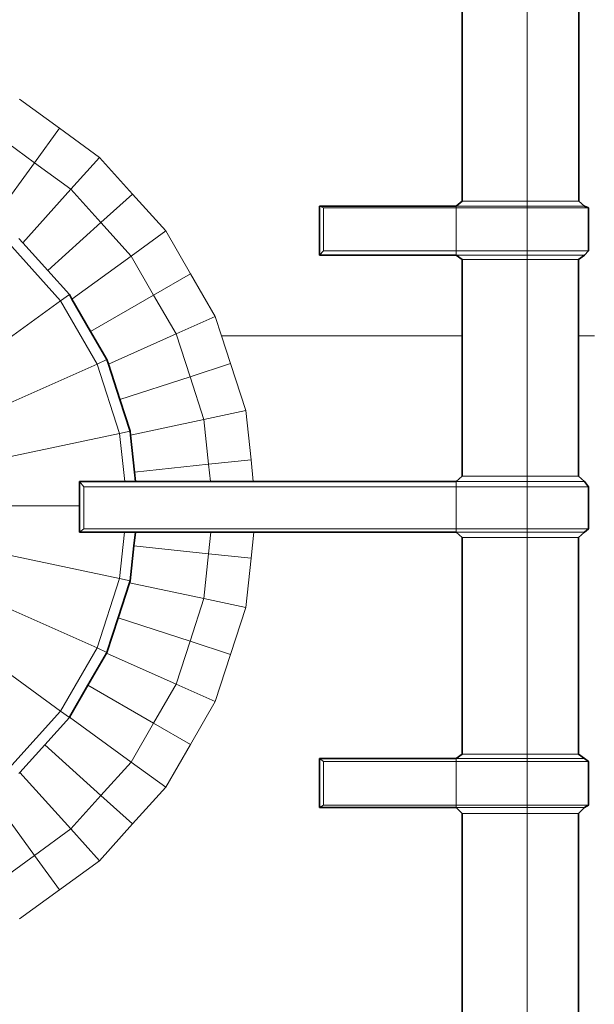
# Model space of a CAD drawing. Header units: inches. Extents: x 0 to 12.9, y 0 to 8.3.
# Tile 20 of 74: x 3.601 to 3.941, y 2.767 to 3.35. Entities that reach past the tile are written whole.
import ezdxf

# ---------------------------------------------------------------- set-up
doc = ezdxf.new("R2010")
doc.units = ezdxf.units.IN
doc.header["$MEASUREMENT"] = 0
doc.layers.add('Default', color=7, linetype='Continuous')

# ---------------------------------------------------------------- blocks, each defined once
blk = doc.blocks.new('MODEL_2')
at = {"lineweight": 0}
for p, q in [((3.86275, 3.37243), (3.86275, 3.24251)), ((3.86275, 3.24251), (3.86275, 3.37243)), ((3.90127, 3.24251), (3.90127, 3.37243)), ((3.90127, 3.37243), (3.90127, 3.24251)), ((3.93174, 3.24251), (3.93174, 3.37243)), ((3.93174, 3.37243), (3.93174, 3.24251)), ((3.62462, 3.28555), (3.60093, 3.30276)), ((3.60093, 3.30276), (3.62462, 3.28555)), ((3.6098, 3.26516), (3.58826, 3.28081)), ((3.58826, 3.28081), (3.6098, 3.26516)), ((3.62462, 3.28555), (3.6098, 3.26516)), ((3.6098, 3.26516), (3.62462, 3.28555)), ((3.6483, 3.26835), (3.62462, 3.28555)), ((3.62462, 3.28555), (3.6483, 3.26835)), ((3.6098, 3.26516), (3.5853, 3.23144)), ((3.5853, 3.23144), (3.6098, 3.26516)), ((3.63135, 3.24952), (3.6098, 3.26516)), ((3.6098, 3.26516), (3.63135, 3.24952)), ((3.6483, 3.26835), (3.63135, 3.24952)), ((3.63135, 3.24952), (3.6483, 3.26835)), ((3.66789, 3.24659), (3.6483, 3.26835)), ((3.6483, 3.26835), (3.66789, 3.24659)), ((3.63135, 3.24952), (3.60284, 3.21786)), ((3.60284, 3.21786), (3.63135, 3.24952)), ((3.64916, 3.22973), (3.63135, 3.24952)), ((3.63135, 3.24952), (3.64916, 3.22973)), ((3.66789, 3.24659), (3.64916, 3.22973)), ((3.64916, 3.22973), (3.66789, 3.24659)), ((3.68748, 3.22484), (3.66789, 3.24659)), ((3.66789, 3.24659), (3.68748, 3.22484)), ((3.86275, 3.24251), (3.85926, 3.23945)), ((3.85926, 3.23945), (3.86275, 3.24251)), ((3.90127, 3.24251), (3.86275, 3.24251)), ((3.86275, 3.24251), (3.90127, 3.24251)), ((3.93174, 3.24251), (3.90127, 3.24251)), ((3.90127, 3.24251), (3.93174, 3.24251)), ((3.90127, 3.23945), (3.90127, 3.24251)), ((3.90127, 3.24251), (3.90127, 3.23945)), ((3.93513, 3.23945), (3.93174, 3.24251)), ((3.93174, 3.24251), (3.93513, 3.23945)), ((3.85926, 3.23945), (3.77834, 3.23945)), ((3.77834, 3.23945), (3.77834, 3.21043)), ((3.77834, 3.21043), (3.77834, 3.23945)), ((3.77834, 3.23945), (3.78069, 3.2384)), ((3.78069, 3.2384), (3.77834, 3.23945)), ((3.77834, 3.23945), (3.85926, 3.23945)), ((3.78069, 3.2384), (3.78069, 3.21306)), ((3.85926, 3.2384), (3.78069, 3.2384)), ((3.78069, 3.21306), (3.78069, 3.2384)), ((3.78069, 3.2384), (3.85926, 3.2384)), ((3.85926, 3.23945), (3.85926, 3.2384)), ((3.90127, 3.23945), (3.85926, 3.23945)), ((3.85926, 3.2384), (3.85926, 3.23945)), ((3.85926, 3.23945), (3.90127, 3.23945)), ((3.85926, 3.21306), (3.85926, 3.2384)), ((3.85926, 3.2384), (3.90127, 3.2384)), ((3.85926, 3.2384), (3.85926, 3.21306)), ((3.90127, 3.2384), (3.85926, 3.2384)), ((3.93513, 3.23945), (3.90127, 3.23945)), ((3.90127, 3.2384), (3.90127, 3.23945)), ((3.90127, 3.23945), (3.93513, 3.23945)), ((3.90127, 3.23945), (3.90127, 3.2384)), ((3.90127, 3.21306), (3.90127, 3.2384)), ((3.90127, 3.2384), (3.93752, 3.2384)), ((3.90127, 3.2384), (3.90127, 3.21306)), ((3.93752, 3.2384), (3.90127, 3.2384)), ((3.93752, 3.2384), (3.93513, 3.23945)), ((3.93513, 3.23945), (3.93752, 3.2384)), ((3.93752, 3.21306), (3.93752, 3.2384)), ((3.93752, 3.2384), (3.93752, 3.21306)), ((3.64916, 3.22973), (3.61767, 3.20138)), ((3.61767, 3.20138), (3.64916, 3.22973)), ((3.66698, 3.20994), (3.64916, 3.22973)), ((3.64916, 3.22973), (3.66698, 3.20994)), ((3.68748, 3.22484), (3.66698, 3.20994)), ((3.66698, 3.20994), (3.68748, 3.22484)), ((3.70212, 3.19949), (3.68748, 3.22484)), ((3.68748, 3.22484), (3.70212, 3.19949)), ((3.60065, 3.22029), (3.60284, 3.21786)), ((3.60284, 3.21786), (3.60065, 3.22029)), ((3.60284, 3.21786), (3.61767, 3.20138)), ((3.61767, 3.20138), (3.60284, 3.21786)), ((3.59635, 3.21551), (3.62525, 3.18342)), ((3.62525, 3.18342), (3.59635, 3.21551)), ((3.78069, 3.21306), (3.77834, 3.21043)), ((3.77834, 3.21043), (3.78069, 3.21306)), ((3.85926, 3.21306), (3.78069, 3.21306)), ((3.78069, 3.21306), (3.85926, 3.21306)), ((3.90127, 3.21306), (3.85926, 3.21306)), ((3.85926, 3.21043), (3.85926, 3.21306)), ((3.85926, 3.21306), (3.90127, 3.21306)), ((3.85926, 3.21306), (3.85926, 3.21043)), ((3.93752, 3.21306), (3.90127, 3.21306)), ((3.90127, 3.21306), (3.93752, 3.21306)), ((3.90127, 3.21043), (3.90127, 3.21306)), ((3.90127, 3.21306), (3.90127, 3.21043)), ((3.93513, 3.21043), (3.93752, 3.21306)), ((3.93752, 3.21306), (3.93513, 3.21043)), ((3.66698, 3.20994), (3.63198, 3.18452)), ((3.63198, 3.18452), (3.66698, 3.20994)), ((3.68029, 3.18688), (3.66698, 3.20994)), ((3.66698, 3.20994), (3.68029, 3.18688)), ((3.77834, 3.21043), (3.85926, 3.21043)), ((3.85926, 3.21043), (3.77834, 3.21043)), ((3.85926, 3.21043), (3.86275, 3.20796)), ((3.90127, 3.21043), (3.85926, 3.21043)), ((3.85926, 3.21043), (3.90127, 3.21043)), ((3.86275, 3.20796), (3.85926, 3.21043)), ((3.86275, 3.20796), (3.86275, 3.1628)), ((3.86275, 3.1628), (3.86275, 3.20796)), ((3.86275, 3.20796), (3.90127, 3.20796)), ((3.90127, 3.20796), (3.86275, 3.20796)), ((3.93513, 3.21043), (3.90127, 3.21043)), ((3.90127, 3.21043), (3.93513, 3.21043)), ((3.90127, 3.20796), (3.90127, 3.21043)), ((3.90127, 3.21043), (3.90127, 3.20796)), ((3.93159, 3.20796), (3.90127, 3.20796)), ((3.90127, 3.20796), (3.93159, 3.20796)), ((3.90127, 3.07971), (3.90127, 3.20796)), ((3.90127, 3.20796), (3.90127, 3.07971)), ((3.93159, 3.20796), (3.93513, 3.21043)), ((3.93513, 3.21043), (3.93159, 3.20796)), ((3.93159, 3.1628), (3.93159, 3.20796)), ((3.93159, 3.20796), (3.93159, 3.1628)), ((3.61767, 3.20138), (3.63044, 3.1872)), ((3.63044, 3.1872), (3.61767, 3.20138)), ((3.70212, 3.19949), (3.68029, 3.18688)), ((3.68029, 3.18688), (3.70212, 3.19949)), ((3.71675, 3.17413), (3.70212, 3.19949)), ((3.70212, 3.19949), (3.71675, 3.17413)), ((3.62525, 3.18342), (3.45816, 3.06203)), ((3.45816, 3.06203), (3.62525, 3.18342)), ((3.63044, 3.1872), (3.62525, 3.18342)), ((3.62525, 3.18342), (3.63044, 3.1872)), ((3.62525, 3.18342), (3.64684, 3.14603)), ((3.64684, 3.14603), (3.62525, 3.18342)), ((3.63044, 3.1872), (3.63198, 3.18452)), ((3.63198, 3.18452), (3.63044, 3.1872)), ((3.63198, 3.18452), (3.64304, 3.16538)), ((3.64304, 3.16538), (3.63198, 3.18452)), ((3.68029, 3.18688), (3.64304, 3.16538)), ((3.64304, 3.16538), (3.68029, 3.18688)), ((3.69361, 3.16383), (3.68029, 3.18688)), ((3.68029, 3.18688), (3.69361, 3.16383)), ((3.69361, 3.16383), (3.71675, 3.17413)), ((3.71675, 3.17413), (3.69361, 3.16383)), ((3.71675, 3.17413), (3.72043, 3.1628)), ((3.72043, 3.1628), (3.71675, 3.17413)), ((3.64304, 3.16538), (3.6527, 3.14864)), ((3.6527, 3.14864), (3.64304, 3.16538)), ((3.69361, 3.16383), (3.65356, 3.14599)), ((3.65356, 3.14599), (3.69361, 3.16383)), ((3.70183, 3.13851), (3.69361, 3.16383)), ((3.69361, 3.16383), (3.70183, 3.13851)), ((3.7258, 3.14629), (3.72043, 3.1628)), ((3.72043, 3.1628), (3.86275, 3.1628)), ((3.72043, 3.1628), (3.7258, 3.14629)), ((3.86275, 3.1628), (3.72043, 3.1628)), ((3.86275, 3.1628), (3.86275, 3.07971)), ((3.86275, 3.07971), (3.86275, 3.1628)), ((3.93159, 3.07971), (3.93159, 3.1628)), ((3.93159, 3.1628), (3.94119, 3.1628)), ((3.94119, 3.1628), (3.93159, 3.1628)), ((3.93159, 3.1628), (3.93159, 3.07971)), ((3.6527, 3.14864), (3.64684, 3.14603)), ((3.64684, 3.14603), (3.6527, 3.14864)), ((3.6527, 3.14864), (3.65356, 3.14599)), ((3.65356, 3.14599), (3.6527, 3.14864)), ((3.64684, 3.14603), (3.45816, 3.06203)), ((3.45816, 3.06203), (3.64684, 3.14603)), ((3.64684, 3.14603), (3.66018, 3.10497)), ((3.66018, 3.10497), (3.64684, 3.14603)), ((3.65356, 3.14599), (3.66037, 3.12503)), ((3.66037, 3.12503), (3.65356, 3.14599)), ((3.7258, 3.14629), (3.70183, 3.13851)), ((3.70183, 3.13851), (3.7258, 3.14629)), ((3.73484, 3.11845), (3.7258, 3.14629)), ((3.7258, 3.14629), (3.73484, 3.11845)), ((3.70183, 3.13851), (3.66037, 3.12503)), ((3.66037, 3.12503), (3.70183, 3.13851)), ((3.71006, 3.11318), (3.70183, 3.13851)), ((3.70183, 3.13851), (3.71006, 3.11318)), ((3.66037, 3.12503), (3.66645, 3.10631)), ((3.66645, 3.10631), (3.66037, 3.12503)), ((3.73484, 3.11845), (3.71006, 3.11318)), ((3.71006, 3.11318), (3.73484, 3.11845)), ((3.73791, 3.08934), (3.73484, 3.11845)), ((3.73484, 3.11845), (3.73791, 3.08934)), ((3.71006, 3.11318), (3.6667, 3.10396)), ((3.6667, 3.10396), (3.71006, 3.11318)), ((3.71284, 3.0867), (3.71006, 3.11318)), ((3.71006, 3.11318), (3.71284, 3.0867)), ((3.66645, 3.10631), (3.66018, 3.10497)), ((3.66018, 3.10497), (3.66645, 3.10631)), ((3.66645, 3.10631), (3.6667, 3.10396)), ((3.6667, 3.10396), (3.66645, 3.10631)), ((3.45816, 3.06203), (3.66018, 3.10497)), ((3.66018, 3.10497), (3.45816, 3.06203)), ((3.66018, 3.10497), (3.66318, 3.07646)), ((3.66318, 3.07646), (3.66018, 3.10497)), ((3.6667, 3.10396), (3.669, 3.08209)), ((3.669, 3.08209), (3.6667, 3.10396)), ((3.73791, 3.08934), (3.71284, 3.0867)), ((3.71284, 3.0867), (3.73791, 3.08934)), ((3.73926, 3.07646), (3.73791, 3.08934)), ((3.73791, 3.08934), (3.73926, 3.07646)), ((3.71284, 3.0867), (3.669, 3.08209)), ((3.669, 3.08209), (3.71284, 3.0867)), ((3.71392, 3.07646), (3.71284, 3.0867)), ((3.71284, 3.0867), (3.71392, 3.07646)), ((3.669, 3.08209), (3.66959, 3.07646)), ((3.66959, 3.07646), (3.669, 3.08209)), ((3.85926, 3.07646), (3.86275, 3.07971)), ((3.86275, 3.07971), (3.85926, 3.07646)), ((3.86275, 3.07971), (3.90127, 3.07971)), ((3.90127, 3.07971), (3.86275, 3.07971)), ((3.90127, 3.07971), (3.90127, 3.07646)), ((3.93159, 3.07971), (3.90127, 3.07971)), ((3.90127, 3.07971), (3.93159, 3.07971)), ((3.90127, 3.07646), (3.90127, 3.07971)), ((3.93513, 3.07646), (3.93159, 3.07971)), ((3.93159, 3.07971), (3.93513, 3.07646)), ((3.63638, 3.06203), (3.63638, 3.07646)), ((3.63638, 3.07646), (3.63908, 3.07337)), ((3.63908, 3.07337), (3.63638, 3.07646)), ((3.63638, 3.07646), (3.66318, 3.07646)), ((3.66318, 3.07646), (3.63638, 3.07646)), ((3.63638, 3.07646), (3.63638, 3.06203)), ((3.63908, 3.04847), (3.63908, 3.07337)), ((3.63908, 3.07337), (3.85926, 3.07337)), ((3.63908, 3.07337), (3.63908, 3.04847)), ((3.85926, 3.07337), (3.63908, 3.07337)), ((3.66318, 3.07646), (3.66959, 3.07646)), ((3.66959, 3.07646), (3.66318, 3.07646)), ((3.66959, 3.07646), (3.71392, 3.07646)), ((3.71392, 3.07646), (3.66959, 3.07646)), ((3.71392, 3.07646), (3.73926, 3.07646)), ((3.73926, 3.07646), (3.71392, 3.07646)), ((3.73926, 3.07646), (3.85926, 3.07646)), ((3.85926, 3.07646), (3.73926, 3.07646)), ((3.85926, 3.07646), (3.85926, 3.07337)), ((3.85926, 3.07337), (3.85926, 3.07646)), ((3.85926, 3.07646), (3.90127, 3.07646)), ((3.90127, 3.07646), (3.85926, 3.07646)), ((3.85926, 3.04847), (3.85926, 3.07337)), ((3.85926, 3.07337), (3.90127, 3.07337)), ((3.85926, 3.07337), (3.85926, 3.04847)), ((3.90127, 3.07337), (3.85926, 3.07337)), ((3.90127, 3.07337), (3.90127, 3.07646)), ((3.90127, 3.07646), (3.93513, 3.07646)), ((3.90127, 3.07646), (3.90127, 3.07337)), ((3.93513, 3.07646), (3.90127, 3.07646)), ((3.90127, 3.04847), (3.90127, 3.07337)), ((3.90127, 3.07337), (3.93752, 3.07337)), ((3.90127, 3.07337), (3.90127, 3.04847)), ((3.93752, 3.07337), (3.90127, 3.07337)), ((3.93752, 3.07337), (3.93513, 3.07646)), ((3.93513, 3.07646), (3.93752, 3.07337)), ((3.93752, 3.04847), (3.93752, 3.07337)), ((3.93752, 3.07337), (3.93752, 3.04847)), ((3.45816, 3.06203), (3.62525, 2.94064)), ((3.62525, 2.94064), (3.45816, 3.06203)), ((3.45816, 3.06203), (3.64684, 2.97803)), ((3.64684, 2.97803), (3.45816, 3.06203)), ((3.45816, 3.06203), (3.66018, 3.01909)), ((3.66018, 3.01909), (3.45816, 3.06203)), ((3.45816, 3.06203), (3.63638, 3.06203)), ((3.63638, 3.06203), (3.45816, 3.06203)), ((3.63638, 3.04662), (3.63638, 3.06203)), ((3.63638, 3.06203), (3.63638, 3.04662)), ((3.63638, 3.04662), (3.63908, 3.04847)), ((3.63908, 3.04847), (3.63638, 3.04662)), ((3.85926, 3.04847), (3.63908, 3.04847)), ((3.63908, 3.04847), (3.85926, 3.04847)), ((3.90127, 3.04847), (3.85926, 3.04847)), ((3.85926, 3.04847), (3.85926, 3.04662)), ((3.85926, 3.04662), (3.85926, 3.04847)), ((3.85926, 3.04847), (3.90127, 3.04847)), ((3.93752, 3.04847), (3.90127, 3.04847)), ((3.90127, 3.04847), (3.93752, 3.04847)), ((3.90127, 3.04662), (3.90127, 3.04847)), ((3.90127, 3.04847), (3.90127, 3.04662)), ((3.93513, 3.04662), (3.93752, 3.04847)), ((3.93752, 3.04847), (3.93513, 3.04662)), ((3.66307, 3.04662), (3.63638, 3.04662)), ((3.63638, 3.04662), (3.66307, 3.04662)), ((3.66307, 3.04662), (3.66018, 3.01909)), ((3.66018, 3.01909), (3.66307, 3.04662)), ((3.66949, 3.04662), (3.66307, 3.04662)), ((3.66307, 3.04662), (3.66949, 3.04662)), ((3.66949, 3.04662), (3.66862, 3.03839)), ((3.66862, 3.03839), (3.66949, 3.04662)), ((3.71419, 3.04662), (3.66949, 3.04662)), ((3.66949, 3.04662), (3.71419, 3.04662)), ((3.71284, 3.03374), (3.71419, 3.04662)), ((3.71419, 3.04662), (3.71284, 3.03374)), ((3.71419, 3.04662), (3.73954, 3.04662)), ((3.73954, 3.04662), (3.71419, 3.04662)), ((3.73791, 3.03111), (3.73954, 3.04662)), ((3.73954, 3.04662), (3.73791, 3.03111)), ((3.73954, 3.04662), (3.85926, 3.04662)), ((3.85926, 3.04662), (3.73954, 3.04662)), ((3.85926, 3.04662), (3.86275, 3.04333)), ((3.90127, 3.04662), (3.85926, 3.04662)), ((3.85926, 3.04662), (3.90127, 3.04662)), ((3.86275, 3.04333), (3.85926, 3.04662)), ((3.86275, 2.91512), (3.86275, 3.04333)), ((3.86275, 3.04333), (3.90127, 3.04333)), ((3.86275, 3.04333), (3.86275, 2.91512)), ((3.90127, 3.04333), (3.86275, 3.04333)), ((3.90127, 3.04333), (3.90127, 3.04662)), ((3.90127, 3.04662), (3.93513, 3.04662)), ((3.93513, 3.04662), (3.90127, 3.04662)), ((3.90127, 3.04662), (3.90127, 3.04333)), ((3.90127, 2.91512), (3.90127, 3.04333)), ((3.90127, 3.04333), (3.93159, 3.04333)), ((3.90127, 3.04333), (3.90127, 2.91512)), ((3.93159, 3.04333), (3.90127, 3.04333)), ((3.93159, 3.04333), (3.93513, 3.04662)), ((3.93513, 3.04662), (3.93159, 3.04333)), ((3.93159, 2.91512), (3.93159, 3.04333)), ((3.93159, 3.04333), (3.93159, 2.91512)), ((3.66862, 3.03839), (3.66645, 3.01776)), ((3.66645, 3.01776), (3.66862, 3.03839)), ((3.71284, 3.03374), (3.66862, 3.03839)), ((3.66862, 3.03839), (3.71284, 3.03374)), ((3.71006, 3.00727), (3.71284, 3.03374)), ((3.71284, 3.03374), (3.71006, 3.00727)), ((3.71284, 3.03374), (3.73791, 3.03111)), ((3.73791, 3.03111), (3.71284, 3.03374)), ((3.73484, 3.00199), (3.73791, 3.03111)), ((3.73791, 3.03111), (3.73484, 3.00199)), ((3.66018, 3.01909), (3.64684, 2.97803)), ((3.64684, 2.97803), (3.66018, 3.01909)), ((3.66645, 3.01776), (3.66018, 3.01909)), ((3.66018, 3.01909), (3.66645, 3.01776)), ((3.66608, 3.01661), (3.6593, 2.99576)), ((3.6593, 2.99576), (3.66608, 3.01661)), ((3.66645, 3.01776), (3.66608, 3.01661)), ((3.66608, 3.01661), (3.66645, 3.01776)), ((3.71006, 3.00727), (3.66608, 3.01661)), ((3.66608, 3.01661), (3.71006, 3.00727)), ((3.70183, 2.98194), (3.71006, 3.00727)), ((3.71006, 3.00727), (3.70183, 2.98194)), ((3.71006, 3.00727), (3.73484, 3.00199)), ((3.73484, 3.00199), (3.71006, 3.00727)), ((3.7258, 2.97415), (3.73484, 3.00199)), ((3.73484, 3.00199), (3.7258, 2.97415)), ((3.6593, 2.99576), (3.6527, 2.97542)), ((3.6527, 2.97542), (3.6593, 2.99576)), ((3.70183, 2.98194), (3.6593, 2.99576)), ((3.6593, 2.99576), (3.70183, 2.98194)), ((3.64684, 2.97803), (3.62525, 2.94064)), ((3.62525, 2.94064), (3.64684, 2.97803)), ((3.6527, 2.97542), (3.64684, 2.97803)), ((3.64684, 2.97803), (3.6527, 2.97542)), ((3.69361, 2.95662), (3.70183, 2.98194)), ((3.70183, 2.98194), (3.69361, 2.95662)), ((3.70183, 2.98194), (3.7258, 2.97415)), ((3.7258, 2.97415), (3.70183, 2.98194)), ((3.65243, 2.97495), (3.64147, 2.95597)), ((3.64147, 2.95597), (3.65243, 2.97495)), ((3.6527, 2.97542), (3.65243, 2.97495)), ((3.65243, 2.97495), (3.6527, 2.97542)), ((3.69361, 2.95662), (3.65243, 2.97495)), ((3.65243, 2.97495), (3.69361, 2.95662)), ((3.71675, 2.94631), (3.7258, 2.97415)), ((3.7258, 2.97415), (3.71675, 2.94631)), ((3.64147, 2.95597), (3.63051, 2.93699)), ((3.63051, 2.93699), (3.64147, 2.95597)), ((3.68029, 2.93356), (3.64147, 2.95597)), ((3.64147, 2.95597), (3.68029, 2.93356)), ((3.68029, 2.93356), (3.69361, 2.95662)), ((3.69361, 2.95662), (3.68029, 2.93356)), ((3.69361, 2.95662), (3.71675, 2.94631)), ((3.71675, 2.94631), (3.69361, 2.95662)), ((3.70212, 2.92096), (3.71675, 2.94631)), ((3.71675, 2.94631), (3.70212, 2.92096)), ((3.62525, 2.94064), (3.59635, 2.90855)), ((3.59635, 2.90855), (3.62525, 2.94064)), ((3.63044, 2.93686), (3.62525, 2.94064)), ((3.62525, 2.94064), (3.63044, 2.93686)), ((3.63051, 2.93699), (3.63044, 2.93686)), ((3.63044, 2.93686), (3.63051, 2.93699)), ((3.66698, 2.9105), (3.63051, 2.93699)), ((3.63051, 2.93699), (3.66698, 2.9105)), ((3.63044, 2.93686), (3.61588, 2.92069)), ((3.61588, 2.92069), (3.63044, 2.93686)), ((3.66698, 2.9105), (3.68029, 2.93356)), ((3.68029, 2.93356), (3.66698, 2.9105)), ((3.68029, 2.93356), (3.70212, 2.92096)), ((3.70212, 2.92096), (3.68029, 2.93356)), ((3.61588, 2.92069), (3.60121, 2.9044)), ((3.60121, 2.9044), (3.61588, 2.92069)), ((3.64916, 2.89071), (3.61588, 2.92069)), ((3.61588, 2.92069), (3.64916, 2.89071)), ((3.68748, 2.89561), (3.70212, 2.92096)), ((3.70212, 2.92096), (3.68748, 2.89561)), ((3.86275, 2.91512), (3.85926, 2.91263)), ((3.85926, 2.91263), (3.86275, 2.91512)), ((3.90127, 2.91512), (3.86275, 2.91512)), ((3.86275, 2.91512), (3.90127, 2.91512)), ((3.93159, 2.91512), (3.90127, 2.91512)), ((3.90127, 2.91512), (3.93159, 2.91512)), ((3.90127, 2.91263), (3.90127, 2.91512)), ((3.90127, 2.91512), (3.90127, 2.91263)), ((3.93513, 2.91263), (3.93159, 2.91512)), ((3.93159, 2.91512), (3.93513, 2.91263)), ((3.64916, 2.89071), (3.66698, 2.9105)), ((3.66698, 2.9105), (3.64916, 2.89071)), ((3.66698, 2.9105), (3.68748, 2.89561)), ((3.68748, 2.89561), (3.66698, 2.9105)), ((3.85926, 2.91263), (3.77834, 2.91263)), ((3.77834, 2.91263), (3.77834, 2.88351)), ((3.77834, 2.88351), (3.77834, 2.91263)), ((3.77834, 2.91263), (3.78086, 2.91087)), ((3.78086, 2.91087), (3.77834, 2.91263)), ((3.77834, 2.91263), (3.85926, 2.91263)), ((3.78086, 2.91087), (3.78086, 2.8849)), ((3.85926, 2.91087), (3.78086, 2.91087)), ((3.78086, 2.8849), (3.78086, 2.91087)), ((3.78086, 2.91087), (3.85926, 2.91087)), ((3.85926, 2.91263), (3.85926, 2.91087)), ((3.90127, 2.91263), (3.85926, 2.91263)), ((3.85926, 2.91087), (3.85926, 2.91263)), ((3.85926, 2.91263), (3.90127, 2.91263)), ((3.85926, 2.8849), (3.85926, 2.91087)), ((3.85926, 2.91087), (3.90127, 2.91087)), ((3.85926, 2.91087), (3.85926, 2.8849)), ((3.90127, 2.91087), (3.85926, 2.91087)), ((3.93513, 2.91263), (3.90127, 2.91263)), ((3.90127, 2.91087), (3.90127, 2.91263)), ((3.90127, 2.91263), (3.93513, 2.91263)), ((3.90127, 2.91263), (3.90127, 2.91087)), ((3.90127, 2.8849), (3.90127, 2.91087)), ((3.90127, 2.91087), (3.93752, 2.91087)), ((3.90127, 2.91087), (3.90127, 2.8849)), ((3.93752, 2.91087), (3.90127, 2.91087)), ((3.93752, 2.91087), (3.93513, 2.91263)), ((3.93513, 2.91263), (3.93752, 2.91087)), ((3.93752, 2.8849), (3.93752, 2.91087)), ((3.93752, 2.91087), (3.93752, 2.8849)), ((3.60121, 2.9044), (3.60065, 2.90377)), ((3.60065, 2.90377), (3.60121, 2.9044)), ((3.63135, 2.87093), (3.60121, 2.9044)), ((3.60121, 2.9044), (3.63135, 2.87093)), ((3.6098, 2.85527), (3.58358, 2.89137)), ((3.58358, 2.89137), (3.6098, 2.85527)), ((3.63135, 2.87093), (3.64916, 2.89071)), ((3.64916, 2.89071), (3.63135, 2.87093)), ((3.64916, 2.89071), (3.66789, 2.87385)), ((3.66789, 2.87385), (3.64916, 2.89071)), ((3.66789, 2.87385), (3.68748, 2.89561)), ((3.68748, 2.89561), (3.66789, 2.87385)), ((3.78086, 2.8849), (3.77834, 2.88351)), ((3.77834, 2.88351), (3.78086, 2.8849)), ((3.85926, 2.8849), (3.78086, 2.8849)), ((3.78086, 2.8849), (3.85926, 2.8849)), ((3.90127, 2.8849), (3.85926, 2.8849)), ((3.85926, 2.8849), (3.85926, 2.88351)), ((3.85926, 2.88351), (3.85926, 2.8849)), ((3.85926, 2.8849), (3.90127, 2.8849)), ((3.93752, 2.8849), (3.90127, 2.8849)), ((3.90127, 2.8849), (3.93752, 2.8849)), ((3.90127, 2.88351), (3.90127, 2.8849)), ((3.90127, 2.8849), (3.90127, 2.88351)), ((3.93513, 2.88351), (3.93752, 2.8849)), ((3.93752, 2.8849), (3.93513, 2.88351)), ((3.77834, 2.88351), (3.85926, 2.88351)), ((3.85926, 2.88351), (3.77834, 2.88351)), ((3.85926, 2.88351), (3.86275, 2.88012)), ((3.86275, 2.88012), (3.85926, 2.88351)), ((3.85926, 2.88351), (3.90127, 2.88351)), ((3.90127, 2.88351), (3.85926, 2.88351)), ((3.86275, 2.88012), (3.86275, 2.75254)), ((3.86275, 2.75254), (3.86275, 2.88012)), ((3.86275, 2.88012), (3.90127, 2.88012)), ((3.90127, 2.88012), (3.86275, 2.88012)), ((3.90127, 2.88012), (3.90127, 2.88351)), ((3.90127, 2.88351), (3.93513, 2.88351)), ((3.93513, 2.88351), (3.90127, 2.88351)), ((3.90127, 2.88351), (3.90127, 2.88012)), ((3.90127, 2.75254), (3.90127, 2.88012)), ((3.90127, 2.88012), (3.93159, 2.88012)), ((3.90127, 2.88012), (3.90127, 2.75254)), ((3.93159, 2.88012), (3.90127, 2.88012)), ((3.93159, 2.88012), (3.93513, 2.88351)), ((3.93513, 2.88351), (3.93159, 2.88012)), ((3.93159, 2.75254), (3.93159, 2.88012)), ((3.93159, 2.88012), (3.93159, 2.75254)), ((3.6483, 2.8521), (3.66789, 2.87385)), ((3.66789, 2.87385), (3.6483, 2.8521)), ((3.6098, 2.85527), (3.63135, 2.87093)), ((3.63135, 2.87093), (3.6098, 2.85527)), ((3.63135, 2.87093), (3.6483, 2.8521)), ((3.6483, 2.8521), (3.63135, 2.87093)), ((3.58826, 2.83963), (3.6098, 2.85527)), ((3.6098, 2.85527), (3.58826, 2.83963)), ((3.6098, 2.85527), (3.62462, 2.83489)), ((3.62462, 2.83489), (3.6098, 2.85527)), ((3.62462, 2.83489), (3.6483, 2.8521)), ((3.6483, 2.8521), (3.62462, 2.83489)), ((3.60093, 2.81768), (3.62462, 2.83489)), ((3.62462, 2.83489), (3.60093, 2.81768))]:
    blk.add_line(p, q, dxfattribs=at).dxf.unprotected_set("ltscale", 0)
at = {"lineweight": 35}
for p, q in [((3.86275, 3.37243), (3.86275, 3.24251)), ((3.93174, 3.37243), (3.93174, 3.24251)), ((3.86275, 3.24251), (3.85926, 3.23945)), ((3.93174, 3.24251), (3.93513, 3.23945)), ((3.77834, 3.21043), (3.77834, 3.23945)), ((3.85926, 3.23945), (3.77834, 3.23945)), ((3.93513, 3.23945), (3.93752, 3.2384)), ((3.93752, 3.2384), (3.93752, 3.21306)), ((3.60284, 3.21786), (3.60065, 3.22029)), ((3.61767, 3.20138), (3.60284, 3.21786)), ((3.93752, 3.21306), (3.93513, 3.21043)), ((3.85926, 3.21043), (3.77834, 3.21043)), ((3.86275, 3.20796), (3.85926, 3.21043)), ((3.86275, 3.20796), (3.86275, 3.1628)), ((3.93159, 3.20796), (3.93513, 3.21043)), ((3.93159, 3.1628), (3.93159, 3.20796)), ((3.63044, 3.1872), (3.61767, 3.20138)), ((3.63198, 3.18452), (3.63044, 3.1872)), ((3.64304, 3.16538), (3.63198, 3.18452)), ((3.6527, 3.14864), (3.64304, 3.16538)), ((3.86275, 3.1628), (3.86275, 3.07971)), ((3.93159, 3.07971), (3.93159, 3.1628)), ((3.65356, 3.14599), (3.6527, 3.14864)), ((3.66037, 3.12503), (3.65356, 3.14599)), ((3.66645, 3.10631), (3.66037, 3.12503)), ((3.6667, 3.10396), (3.66645, 3.10631)), ((3.669, 3.08209), (3.6667, 3.10396)), ((3.66959, 3.07646), (3.669, 3.08209)), ((3.86275, 3.07971), (3.85926, 3.07646)), ((3.93159, 3.07971), (3.93513, 3.07646)), ((3.63638, 3.07646), (3.66318, 3.07646)), ((3.63638, 3.06203), (3.63638, 3.07646)), ((3.66318, 3.07646), (3.66959, 3.07646)), ((3.66959, 3.07646), (3.71392, 3.07646)), ((3.71392, 3.07646), (3.73926, 3.07646)), ((3.73926, 3.07646), (3.85926, 3.07646)), ((3.93513, 3.07646), (3.93752, 3.07337)), ((3.93752, 3.07337), (3.93752, 3.04847)), ((3.63638, 3.04662), (3.63638, 3.06203)), ((3.93752, 3.04847), (3.93513, 3.04662)), ((3.66307, 3.04662), (3.63638, 3.04662)), ((3.66307, 3.04662), (3.66949, 3.04662)), ((3.66862, 3.03839), (3.66949, 3.04662)), ((3.66949, 3.04662), (3.71419, 3.04662)), ((3.71419, 3.04662), (3.73954, 3.04662)), ((3.73954, 3.04662), (3.85926, 3.04662)), ((3.86275, 3.04333), (3.85926, 3.04662)), ((3.86275, 3.04333), (3.86275, 2.91512)), ((3.93159, 3.04333), (3.93513, 3.04662)), ((3.93159, 3.04333), (3.93159, 2.91512)), ((3.66645, 3.01776), (3.66862, 3.03839)), ((3.6593, 2.99576), (3.66608, 3.01661)), ((3.66608, 3.01661), (3.66645, 3.01776)), ((3.6527, 2.97542), (3.6593, 2.99576)), ((3.64147, 2.95597), (3.65243, 2.97495)), ((3.65243, 2.97495), (3.6527, 2.97542)), ((3.63051, 2.93699), (3.64147, 2.95597)), ((3.63044, 2.93686), (3.63051, 2.93699)), ((3.61588, 2.92069), (3.63044, 2.93686)), ((3.60121, 2.9044), (3.61588, 2.92069)), ((3.86275, 2.91512), (3.85926, 2.91263)), ((3.93513, 2.91263), (3.93159, 2.91512)), ((3.77834, 2.88351), (3.77834, 2.91263)), ((3.77834, 2.91263), (3.85926, 2.91263)), ((3.93752, 2.91087), (3.93513, 2.91263)), ((3.93752, 2.91087), (3.93752, 2.8849)), ((3.60065, 2.90377), (3.60121, 2.9044)), ((3.93513, 2.88351), (3.93752, 2.8849)), ((3.77834, 2.88351), (3.85926, 2.88351)), ((3.85926, 2.88351), (3.86275, 2.88012)), ((3.86275, 2.88012), (3.86275, 2.75254)), ((3.93159, 2.88012), (3.93513, 2.88351)), ((3.93159, 2.75254), (3.93159, 2.88012))]:
    blk.add_line(p, q, dxfattribs=at)
blk = doc.blocks.new('Page 1')
at = {"layer": 'Default'}
blk.add_blockref('MODEL_2', (0, 0), dxfattribs=at)

msp = doc.modelspace()

# ---------------------------------------------------------------- block references
msp.add_blockref('Page 1', (0, 0))

doc.saveas('drawing.dxf')
